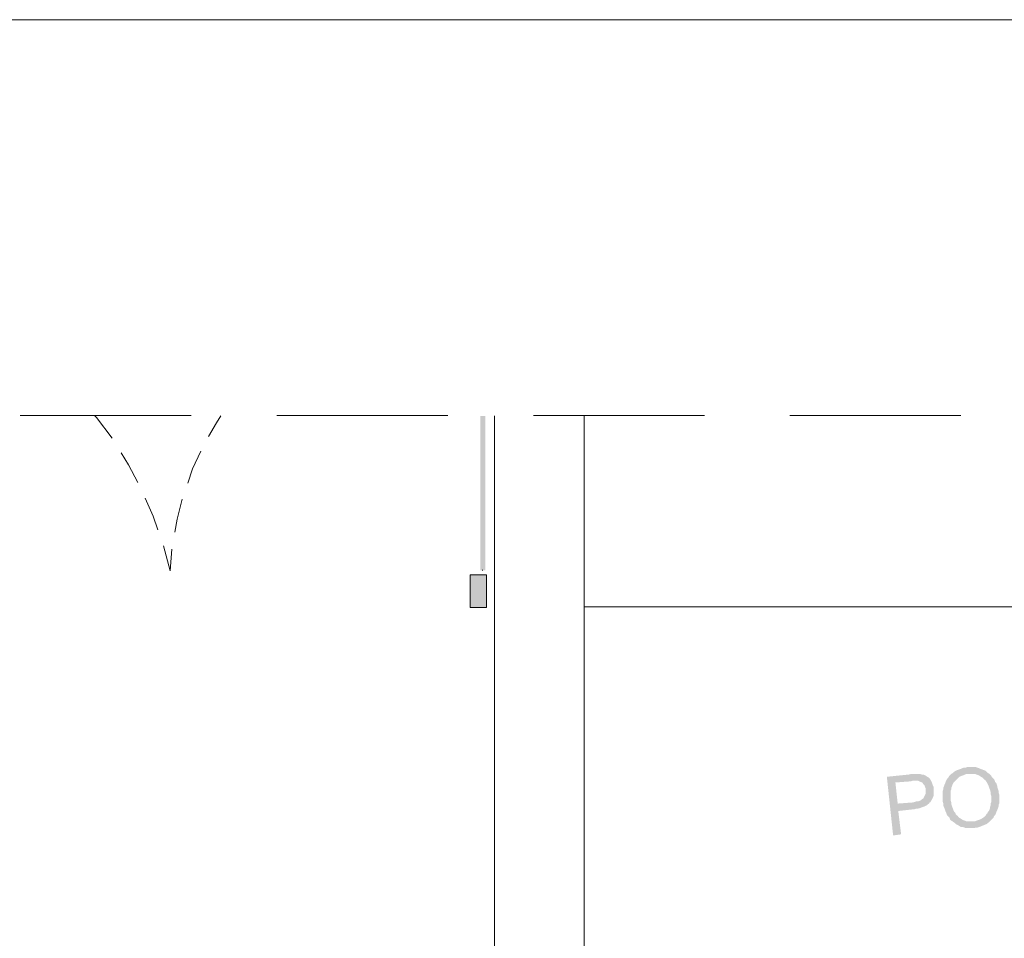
# Model space of a CAD drawing. Header units: millimetres. Extents: x -1256 to 4744, y -2264 to 706.
# Tile 36 of 62: x 1581 to 1946, y 329 to 670. Entities that reach past the tile are written whole.
import ezdxf

# ---------------------------------------------------------------- set-up
doc = ezdxf.new("R2010")
doc.units = ezdxf.units.MM
doc.header["$LTSCALE"] = 0.2
doc.layers.add('C00-00-00', color=7, linetype='Continuous')

msp = doc.modelspace()

# ---------------------------------------------------------------- hatches: boundary and pattern name
at = {"layer": 'C00-00-00'}
h = msp.add_hatch(color=256, dxfattribs=at)
h.dxf.hatch_style = 2
h.paths.add_polyline_path([(1753.799, 466.022), (1751.893, 466.022), (1753.799, 523.383)])
h = msp.add_hatch(color=256, dxfattribs=at)
h.dxf.hatch_style = 2
h.paths.add_polyline_path([(1751.893, 466.022), (1753.799, 523.383), (1751.893, 523.383)])
h = msp.add_hatch(color=256, dxfattribs=at)
h.dxf.hatch_style = 2
h.paths.add_polyline_path([(1751.893, 523.383), (1753.799, 523.383), (1751.893, 466.022)])
h = msp.add_hatch(color=256, dxfattribs=at)
h.dxf.hatch_style = 2
h.paths.add_polyline_path([(1753.799, 523.383), (1751.893, 466.022), (1753.799, 466.022)])
h = msp.add_hatch(color=256, dxfattribs=at)
h.dxf.hatch_style = 2
h.paths.add_polyline_path([(1754.22, 464.329), (1754.22, 452.266), (1748.084, 452.266)])
h = msp.add_hatch(color=256, dxfattribs=at)
h.dxf.hatch_style = 2
h.paths.add_polyline_path([(1754.22, 464.329), (1748.084, 464.329), (1748.084, 452.266)])
h = msp.add_hatch(color=256, dxfattribs=at)
h.dxf.hatch_style = 2
h.paths.add_polyline_path([(1932.868, 392.999), (1932.656, 392.999), (1932.021, 392.786), (1931.387, 392.786), (1930.749, 392.573), (1930.328, 392.361), (1929.694, 392.152), (1929.06, 391.939), (1928.635, 391.727), (1928.213, 391.514), (1927.575, 391.093), (1927.154, 390.667), (1926.728, 390.459), (1926.307, 390.033), (1933.081, 390.459), (1935.617, 390.459), (1936.042, 390.246), (1936.676, 390.033), (1937.102, 389.82), (1937.736, 389.399), (1938.161, 389.186), (1938.583, 388.765), (1939.008, 388.34), (1939.429, 388.131), (1939.642, 387.706), (1940.063, 387.072), (1940.276, 386.646), (1940.489, 386.225), (1940.702, 385.591), (1940.91, 384.957), (1941.123, 384.531), (1941.336, 383.685), (1941.336, 383.051), (1941.544, 382.412), (1941.544, 379.872), (1941.336, 379.451), (1941.336, 378.817), (1941.123, 378.183), (1941.123, 377.758), (1940.91, 377.123), (1940.702, 376.698), (1940.276, 376.277), (1940.063, 375.643), (1939.855, 375.643), (1939.642, 375.217), (1939.217, 374.796), (1938.795, 374.371), (1938.161, 373.949), (1937.736, 373.737), (1937.315, 373.524), (1936.676, 373.311), (1936.042, 373.098), (1935.617, 372.89), (1934.983, 372.89), (1941.544, 373.311), (1941.97, 373.737), (1942.391, 374.158), (1942.604, 374.796), (1943.029, 375.217), (1943.238, 375.643), (1943.45, 376.277), (1943.663, 376.698), (1943.876, 377.336), (1944.084, 377.758), (1944.297, 378.392), (1944.297, 379.03), (1944.51, 379.451), (1944.51, 382.838), (1944.297, 383.472), (1944.297, 384.106), (1944.084, 384.744), (1943.876, 385.378), (1943.876, 385.804), (1943.663, 386.438), (1943.45, 387.072), (1943.029, 387.493), (1942.816, 388.131), (1942.604, 388.552), (1942.182, 388.978), (1941.757, 389.399), (1941.544, 389.82), (1941.123, 390.246), (1940.702, 390.667), (1940.489, 390.667), (1940.063, 391.093), (1939.642, 391.514), (1939.217, 391.727), (1938.583, 391.939), (1938.161, 392.152), (1937.523, 392.361), (1937.102, 392.573), (1936.464, 392.786), (1935.83, 392.999), (1933.502, 392.999)])
h = msp.add_hatch(color=256, dxfattribs=at)
h.dxf.hatch_style = 2
h.paths.add_polyline_path([(1911.066, 390.246), (1902.811, 389.399), (1905.139, 367.597), (1908.1, 368.022), (1907.045, 376.698), (1912.759, 377.336), (1912.972, 377.336), (1913.606, 377.545), (1914.24, 377.545), (1915.087, 377.758), (1915.512, 377.97), (1916.146, 378.183), (1916.78, 378.392), (1917.202, 378.604), (1917.627, 378.817), (1918.052, 379.238), (1918.474, 379.451), (1918.686, 379.872), (1918.899, 379.872), (1919.112, 380.298), (1906.832, 379.451), (1905.985, 387.284), (1911.7, 387.706), (1918.686, 388.765), (1918.261, 389.186), (1917.84, 389.399), (1917.202, 389.82), (1916.78, 390.033), (1916.359, 390.246), (1915.721, 390.246), (1915.087, 390.459), (1911.913, 390.459)])
h = msp.add_hatch(color=256, dxfattribs=at)
h.dxf.hatch_style = 2
h.paths.add_polyline_path([(1918.686, 388.765), (1911.7, 387.706), (1912.338, 387.918), (1914.453, 387.918), (1914.874, 387.706), (1915.3, 387.493), (1915.934, 387.284), (1916.359, 386.646), (1916.78, 386.225), (1916.993, 385.591), (1917.202, 385.165), (1917.202, 383.051), (1916.993, 382.625), (1916.78, 382.204), (1916.568, 381.778), (1916.359, 381.357), (1915.934, 381.144), (1915.512, 380.719), (1915.087, 380.51), (1914.453, 380.298), (1913.819, 380.298), (1913.181, 380.085), (1912.547, 379.872), (1906.832, 379.451), (1919.112, 380.298), (1919.533, 380.932), (1919.746, 381.357), (1919.959, 381.778), (1920.167, 382.412), (1920.167, 385.591), (1919.959, 386.012), (1919.746, 386.646), (1919.533, 387.284), (1919.321, 387.706), (1919.112, 388.131)])
h = msp.add_hatch(color=256, dxfattribs=at)
h.dxf.hatch_style = 2
h.paths.add_polyline_path([(1926.307, 390.033), (1925.882, 389.612), (1925.669, 389.186), (1925.46, 388.978), (1925.035, 388.34), (1924.822, 387.918), (1924.614, 387.493), (1924.401, 386.859), (1924.188, 386.438), (1923.975, 385.804), (1923.767, 385.378), (1923.767, 384.744), (1923.554, 384.106), (1923.554, 380.085), (1923.767, 379.451), (1923.767, 378.817), (1923.975, 378.183), (1924.188, 377.758), (1924.401, 377.123), (1924.614, 376.489), (1924.822, 376.064), (1925.035, 375.43), (1925.248, 375.005), (1925.669, 374.583), (1926.094, 374.158), (1926.307, 373.524), (1926.728, 373.098), (1927.154, 372.89), (1927.362, 372.677), (1928.001, 372.252), (1928.422, 371.83), (1928.847, 371.618), (1929.269, 371.409), (1929.907, 370.984), (1930.328, 370.771), (1930.962, 370.771), (1931.596, 370.562), (1932.021, 370.35), (1935.196, 370.35), (1935.83, 370.562), (1936.464, 370.562), (1937.102, 370.771), (1937.736, 370.984), (1938.161, 371.196), (1938.795, 371.409), (1939.217, 371.618), (1939.855, 371.83), (1940.276, 372.252), (1940.702, 372.464), (1941.123, 372.89), (1941.544, 373.311), (1934.983, 372.89), (1932.234, 372.89), (1931.809, 373.098), (1931.175, 373.311), (1930.749, 373.524), (1930.115, 373.949), (1929.694, 374.158), (1929.269, 374.583), (1929.269, 374.796), (1928.847, 375.005), (1928.422, 375.43), (1928.213, 376.064), (1927.788, 376.489), (1927.575, 376.911), (1927.362, 377.545), (1927.154, 377.97), (1926.941, 378.604), (1926.728, 379.238), (1926.728, 379.872), (1926.516, 380.51), (1926.516, 384.319), (1926.728, 384.744), (1926.728, 385.378), (1926.941, 385.804), (1927.154, 386.438), (1927.362, 386.859), (1927.575, 387.284), (1928.001, 387.706), (1928.422, 388.131), (1928.847, 388.552), (1929.269, 388.978), (1929.694, 389.399), (1930.328, 389.612), (1930.749, 389.82), (1931.387, 390.033), (1931.809, 390.246), (1932.443, 390.459), (1933.081, 390.459)])

# ---------------------------------------------------------------- linework, layer by layer
at = {"layer": 'C00-00-00', "lineweight": 0}
for points in [[(4707.82, -2229.342), (4707.82, 670.495), (-1107.103, 670.495), (-1107.103, -2229.342)], [(1754.22, 452.266), (1754.22, 464.331), (1748.081, 464.331), (1748.081, 452.266)]]:
    msp.add_lwpolyline(points, close=True, dxfattribs=at)
for points in [[(1644.578, 523.596), (1581.078, 523.596)], [(1608.807, 523.383), (1609.441, 522.749), (1615.155, 515.129)], [(1650.927, 515.763), (1653.892, 520.843), (1655.586, 523.383)], [(1739.83, 523.596), (1676.329, 523.596)], [(1757.186, 523.383), (1757.186, 138.361), (1790.417, 138.361), (1790.417, 145.769), (1924.614, 145.769), (1924.614, 170.746), (1790.417, 170.746), (1790.417, 523.383)], [(1835.077, 523.596), (1771.576, 523.596)], [(2020.707, 523.383), (2020.707, 452.479), (1790.417, 452.479)], [(1930.328, 523.596), (1866.827, 523.596)], [(1618.542, 509.627), (1621.295, 505.18), (1624.682, 498.619)], [(1643.306, 498.407), (1645, 503.7), (1648.174, 510.261)], [(1627.431, 492.905), (1630.397, 486.131), (1632.09, 481.051)], [(1638.439, 480.204), (1639.285, 485.072), (1641.191, 492.48)], [(1634.205, 475.124), (1636.745, 465.809)], [(1636.745, 465.809), (1637.379, 473.855)], [(1752.739, 466.022), (1752.739, 466.235)]]:
    msp.add_lwpolyline(points, dxfattribs=at)

doc.saveas('drawing.dxf')
